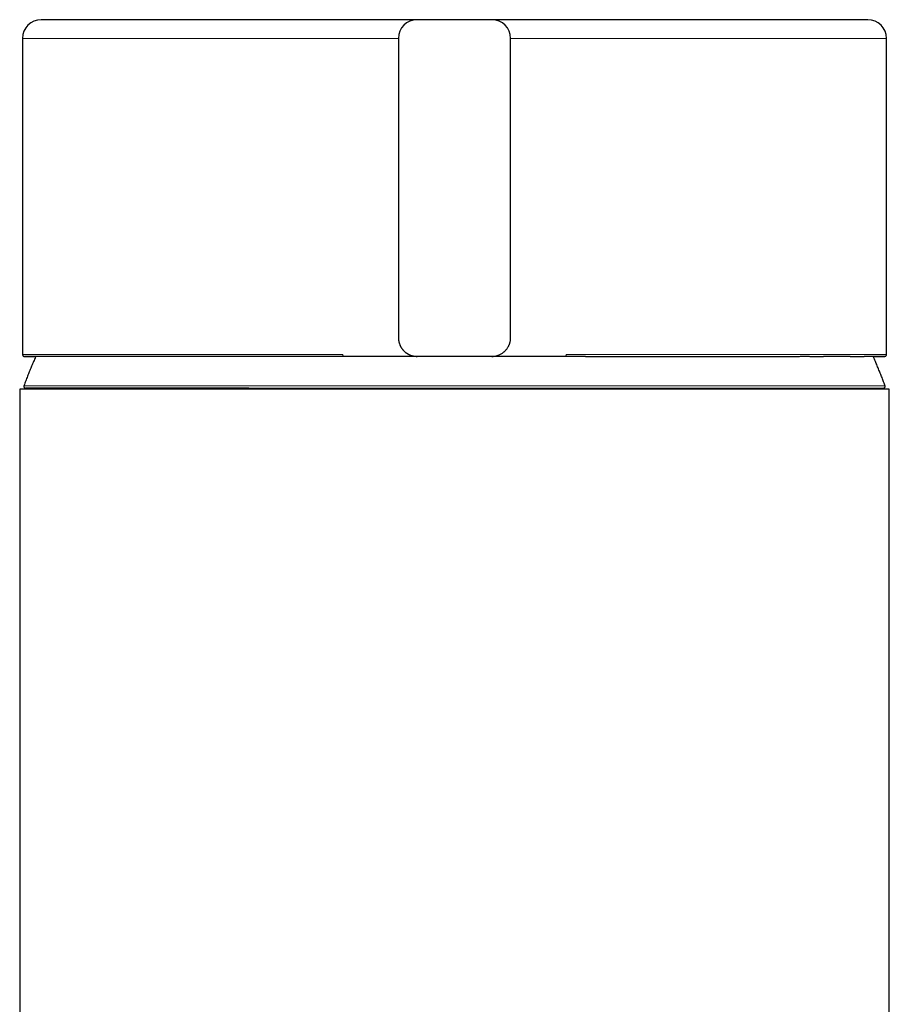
# Model space of a CAD drawing. Header units: millimetres. Extents: x 8 to 623, y 12 to 616.
# Tile 46 of 48: x 302 to 348, y 563 to 616. Entities that reach past the tile are written whole.
import ezdxf

# ---------------------------------------------------------------- set-up
doc = ezdxf.new("R2010")
doc.units = ezdxf.units.MM

msp = doc.modelspace()

# ---------------------------------------------------------------- linework, layer by layer
at = {"color": 7, "linetype": 'Continuous', "lineweight": 30}
for p, q in [((326.803, 615.936), (322.803, 615.936)), ((301.703, 614.936), (301.703, 598.036)), ((321.803, 614.936), (321.803, 598.936)), ((327.803, 598.936), (327.803, 614.936)), ((347.903, 598.036), (347.903, 614.936)), ((301.806, 597.936), (301.803, 597.936)), ((318.894, 597.936), (318.862, 597.936)), ((326.803, 597.936), (322.803, 597.936)), ((322.803, 597.936), (322.803, 597.936)), ((330.744, 597.936), (330.711, 597.936)), ((347.803, 597.936), (347.801, 597.936)), ((301.553, 596.186), (301.553, 371.186)), ((324.803, 596.186), (301.553, 596.186)), ((302.479, 596.236), (302.461, 596.186)), ((348.053, 596.186), (324.803, 596.186)), ((347.145, 596.186), (347.127, 596.236)), ((348.053, 371.186), (348.053, 596.186))]:
    msp.add_line(p, q, dxfattribs=at)
at = {"color": 8, "linetype": 'Continuous', "lineweight": 0}
for p, q in [((318.836, 614.936), (301.703, 614.936)), ((318.836, 614.936), (321.803, 614.936)), ((327.803, 614.936), (330.77, 614.936)), ((330.77, 614.936), (347.903, 614.936)), ((301.782, 596.37), (347.824, 596.37))]:
    msp.add_line(p, q, dxfattribs=at)
at = {"color": 7, "linetype": 'Continuous', "lineweight": 30}
for centre, radius, start, end in [((302.703, 614.936), 1, 90, 180), ((322.803, 614.936), 1, 90, 180), ((326.803, 614.936), 1, 360, 90), ((346.903, 614.936), 1, 360, 90), ((301.876, 596.336), 0.1, 159.9882, 270), ((347.73, 596.336), 0.1, 270, 20.0118)]:
    msp.add_arc(centre, radius, start, end, dxfattribs=at)
for points, knots in [([(319.094, 615.936), (318.943, 615.936), (318.64, 615.936), (318.19, 615.936), (317.742, 615.936), (317.299, 615.936), (316.909, 615.936), (316.572, 615.936), (316.287, 615.936), (316.003, 615.936), (315.719, 615.936), (315.432, 615.936), (315.093, 615.936), (314.707, 615.936), (314.278, 615.936), (313.854, 615.936), (313.513, 615.936), (313.25, 615.936), (313.065, 615.936), (312.881, 615.936), (312.698, 615.936), (312.517, 615.936), (312.336, 615.936), (312.075, 615.936), (311.739, 615.936), (311.33, 615.936), (310.928, 615.936), (310.534, 615.936), (310.176, 615.936), (309.851, 615.936), (309.557, 615.936), (309.268, 615.936), (308.983, 615.936), (308.69, 615.936), (308.391, 615.936), (308.089, 615.936), (307.795, 615.936), (307.507, 615.936), (307.227, 615.936), (306.955, 615.936), (306.689, 615.936), (306.435, 615.936), (306.193, 615.936), (305.963, 615.936), (305.74, 615.936), (305.524, 615.936), (305.316, 615.936), (305.12, 615.936), (304.934, 615.936), (304.758, 615.936), (304.589, 615.936), (304.428, 615.936), (304.262, 615.936), (304.094, 615.936), (303.924, 615.936), (303.764, 615.936), (303.643, 615.936), (303.555, 615.936), (303.494, 615.936), (303.435, 615.936), (303.379, 615.936), (303.324, 615.936), (303.272, 615.936), (303.203, 615.936), (303.12, 615.936), (303.029, 615.936), (302.95, 615.936), (302.882, 615.936), (302.831, 615.936), (302.793, 615.936), (302.766, 615.936), (302.744, 615.936), (302.727, 615.936), (302.714, 615.936), (302.705, 615.936), (302.704, 615.936), (302.703, 615.936)], [0, 0, 0, 0, 0.016282, 0.032543, 0.04879, 0.06503, 0.08127, 0.091908, 0.102551, 0.113202, 0.123863, 0.134778, 0.145973, 0.162745, 0.179501, 0.19625, 0.212999, 0.220521, 0.228046, 0.235574, 0.243106, 0.250643, 0.258185, 0.265733, 0.283428, 0.301096, 0.318745, 0.336387, 0.35403, 0.3679, 0.38178, 0.395677, 0.409645, 0.423792, 0.439561, 0.455313, 0.471057, 0.486798, 0.502544, 0.518302, 0.534077, 0.549877, 0.564886, 0.579873, 0.594846, 0.609809, 0.624768, 0.639729, 0.653842, 0.667967, 0.682109, 0.696216, 0.710117, 0.727471, 0.744806, 0.762133, 0.779461, 0.787243, 0.795028, 0.802816, 0.810609, 0.818407, 0.826211, 0.834021, 0.851122, 0.868198, 0.885258, 0.902311, 0.919365, 0.930537, 0.941715, 0.952902, 0.9641, 0.975058, 0.985716, 1, 1, 1, 1]), ([(322.803, 615.936), (322.802, 615.936), (322.8, 615.936), (322.785, 615.936), (322.76, 615.936), (322.731, 615.936), (322.703, 615.936), (322.678, 615.936), (322.651, 615.936), (322.62, 615.936), (322.588, 615.936), (322.54, 615.936), (322.473, 615.936), (322.381, 615.936), (322.28, 615.936), (322.168, 615.936), (322.045, 615.936), (321.913, 615.936), (321.771, 615.936), (321.622, 615.936), (321.466, 615.936), (321.302, 615.936), (321.158, 615.936), (321.037, 615.936), (320.942, 615.936), (320.845, 615.936), (320.746, 615.936), (320.645, 615.936), (320.513, 615.936), (320.349, 615.936), (320.15, 615.936), (319.948, 615.936), (319.741, 615.936), (319.53, 615.936), (319.314, 615.936), (319.168, 615.936), (319.094, 615.936)], [0, 0, 0, 0, 0.034206, 0.06824, 0.10217, 0.136063, 0.153827, 0.171609, 0.18942, 0.207269, 0.225166, 0.243121, 0.280012, 0.316696, 0.353258, 0.389783, 0.426358, 0.463069, 0.499999, 0.536154, 0.572109, 0.607944, 0.643739, 0.662501, 0.681286, 0.700105, 0.718971, 0.737894, 0.756885, 0.791787, 0.826511, 0.86113, 0.895716, 0.930341, 0.965079, 1, 1, 1, 1]), ([(330.511, 615.936), (330.44, 615.936), (330.296, 615.936), (330.085, 615.936), (329.878, 615.936), (329.707, 615.936), (329.571, 615.936), (329.467, 615.936), (329.365, 615.936), (329.263, 615.936), (329.163, 615.936), (329.029, 615.936), (328.865, 615.936), (328.673, 615.936), (328.49, 615.936), (328.314, 615.936), (328.147, 615.936), (327.987, 615.936), (327.837, 615.936), (327.696, 615.936), (327.566, 615.936), (327.446, 615.936), (327.353, 615.936), (327.283, 615.936), (327.231, 615.936), (327.183, 615.936), (327.137, 615.936), (327.094, 615.936), (327.042, 615.936), (326.986, 615.936), (326.93, 615.936), (326.883, 615.936), (326.847, 615.936), (326.822, 615.936), (326.806, 615.936), (326.804, 615.936), (326.803, 615.936)], [0, 0, 0, 0, 0.034206, 0.06824, 0.102169, 0.136063, 0.153827, 0.171609, 0.18942, 0.207269, 0.225166, 0.243121, 0.280012, 0.316696, 0.353258, 0.389783, 0.426358, 0.463069, 0.499999, 0.536154, 0.572109, 0.607944, 0.643739, 0.662501, 0.681286, 0.700106, 0.718971, 0.737894, 0.756885, 0.791787, 0.826512, 0.86113, 0.895716, 0.930341, 0.965078, 1, 1, 1, 1]), ([(346.903, 615.936), (346.903, 615.936), (346.903, 615.936), (346.9, 615.936), (346.893, 615.936), (346.88, 615.936), (346.86, 615.936), (346.83, 615.936), (346.784, 615.936), (346.729, 615.936), (346.674, 615.936), (346.628, 615.936), (346.592, 615.936), (346.555, 615.936), (346.515, 615.936), (346.473, 615.936), (346.429, 615.936), (346.363, 615.936), (346.269, 615.936), (346.141, 615.936), (346.003, 615.936), (345.852, 615.936), (345.703, 615.936), (345.556, 615.936), (345.414, 615.936), (345.265, 615.936), (345.109, 615.936), (344.938, 615.936), (344.752, 615.936), (344.552, 615.936), (344.343, 615.936), (344.126, 615.936), (343.901, 615.936), (343.667, 615.936), (343.425, 615.936), (343.179, 615.936), (342.93, 615.936), (342.678, 615.936), (342.42, 615.936), (342.155, 615.936), (341.884, 615.936), (341.611, 615.936), (341.337, 615.936), (341.063, 615.936), (340.783, 615.936), (340.5, 615.936), (340.189, 615.936), (339.849, 615.936), (339.478, 615.936), (339.099, 615.936), (338.784, 615.936), (338.536, 615.936), (338.359, 615.936), (338.18, 615.936), (338, 615.936), (337.818, 615.936), (337.635, 615.936), (337.377, 615.936), (337.042, 615.936), (336.627, 615.936), (336.207, 615.936), (335.782, 615.936), (335.4, 615.936), (335.065, 615.936), (334.777, 615.936), (334.487, 615.936), (334.197, 615.936), (333.909, 615.936), (333.575, 615.936), (333.191, 615.936), (332.753, 615.936), (332.311, 615.936), (331.867, 615.936), (331.418, 615.936), (330.967, 615.936), (330.663, 615.936), (330.511, 615.936)], [0, 0, 0, 0, 0.002793, 0.013445, 0.024107, 0.035023, 0.046217, 0.06299, 0.079746, 0.096495, 0.113244, 0.120766, 0.128291, 0.135819, 0.143351, 0.150888, 0.15843, 0.165978, 0.183673, 0.20134, 0.21899, 0.236632, 0.254275, 0.268145, 0.282026, 0.295922, 0.30989, 0.324037, 0.339806, 0.355558, 0.371302, 0.387044, 0.40279, 0.418547, 0.434322, 0.450122, 0.465131, 0.480119, 0.495091, 0.510054, 0.525013, 0.539974, 0.554088, 0.568213, 0.582355, 0.596461, 0.610363, 0.627716, 0.645052, 0.662379, 0.679706, 0.687489, 0.695274, 0.703062, 0.710855, 0.718653, 0.726457, 0.734267, 0.751368, 0.768444, 0.785504, 0.802557, 0.819611, 0.830783, 0.841961, 0.853148, 0.864346, 0.875305, 0.885964, 0.902261, 0.918544, 0.934819, 0.951095, 0.967379, 0.983678, 1, 1, 1, 1]), ([(321.803, 598.936), (321.804, 598.91), (321.805, 598.858), (321.814, 598.781), (321.829, 598.706), (321.848, 598.635), (321.873, 598.567), (321.902, 598.499), (321.939, 598.431), (321.982, 598.364), (322.032, 598.298), (322.092, 598.231), (322.165, 598.164), (322.241, 598.108), (322.311, 598.064), (322.374, 598.032), (322.447, 598), (322.532, 597.972), (322.626, 597.95), (322.716, 597.938), (322.775, 597.937), (322.803, 597.936)], [0, 0, 0, 0, 0.049008, 0.099691, 0.147989, 0.19451, 0.239846, 0.2868, 0.335769, 0.386734, 0.439627, 0.493147, 0.56029, 0.627709, 0.672823, 0.717998, 0.762274, 0.826317, 0.887543, 0.946579, 1, 1, 1, 1]), ([(321.803, 598.936), (321.804, 598.905), (321.805, 598.842), (321.819, 598.748), (321.842, 598.655), (321.874, 598.563), (321.915, 598.473), (321.955, 598.404), (321.989, 598.354), (322.014, 598.321), (322.04, 598.289), (322.067, 598.258), (322.108, 598.216), (322.166, 598.163), (322.233, 598.113), (322.294, 598.074), (322.333, 598.053), (322.361, 598.039), (322.375, 598.032), (322.39, 598.025), (322.405, 598.019), (322.42, 598.012), (322.444, 598.002), (322.48, 597.989), (322.53, 597.973), (322.587, 597.959), (322.652, 597.947), (322.725, 597.938), (322.776, 597.936), (322.803, 597.936)], [0, 0, 0, 0, 0.059531, 0.119823, 0.180909, 0.242845, 0.305672, 0.369437, 0.395224, 0.421168, 0.447277, 0.473543, 0.499974, 0.55983, 0.6231, 0.660042, 0.698061, 0.708197, 0.718412, 0.728698, 0.739058, 0.749493, 0.760002, 0.788976, 0.822359, 0.86015, 0.902356, 0.948975, 1, 1, 1, 1]), ([(326.803, 597.936), (326.827, 597.936), (326.873, 597.937), (326.939, 597.945), (327, 597.955), (327.052, 597.967), (327.097, 597.98), (327.126, 597.989), (327.145, 597.996), (327.154, 597.999), (327.162, 598.003), (327.171, 598.006), (327.178, 598.009), (327.21, 598.022), (327.263, 598.047), (327.333, 598.086), (327.388, 598.124), (327.431, 598.157), (327.456, 598.179), (327.472, 598.193), (327.48, 598.2), (327.488, 598.207), (327.496, 598.215), (327.503, 598.222), (327.529, 598.248), (327.57, 598.292), (327.62, 598.358), (327.657, 598.414), (327.683, 598.461), (327.698, 598.49), (327.707, 598.508), (327.711, 598.518), (327.715, 598.527), (327.719, 598.535), (327.723, 598.544), (327.733, 598.567), (327.747, 598.603), (327.762, 598.652), (327.775, 598.698), (327.785, 598.744), (327.793, 598.792), (327.799, 598.842), (327.802, 598.889), (327.803, 598.92), (327.803, 598.936)], [0, 0, 0, 0, 0.045893, 0.088263, 0.127103, 0.162412, 0.190564, 0.215982, 0.222189, 0.228209, 0.234039, 0.239683, 0.245141, 0.250412, 0.305178, 0.356198, 0.403453, 0.43259, 0.460084, 0.467021, 0.47384, 0.480543, 0.487139, 0.493623, 0.499998, 0.557345, 0.609761, 0.657231, 0.685843, 0.712311, 0.718886, 0.725315, 0.731599, 0.737732, 0.743734, 0.74958, 0.785326, 0.818069, 0.847855, 0.874802, 0.909176, 0.940458, 0.970047, 1, 1, 1, 1]), ([(301.703, 598.036), (301.703, 598.028), (301.704, 598.013), (301.712, 597.994), (301.718, 597.982), (301.723, 597.976), (301.724, 597.974), (301.725, 597.973), (301.725, 597.973), (301.726, 597.972), (301.728, 597.97), (301.729, 597.968), (301.733, 597.964), (301.738, 597.96), (301.745, 597.954), (301.753, 597.949), (301.764, 597.944), (301.776, 597.94), (301.791, 597.936), (301.801, 597.936), (301.806, 597.936)], [0, 0, 0, 0, 0.051266, 0.092189, 0.122843, 0.134372, 0.136849, 0.138078, 0.139415, 0.142653, 0.146944, 0.159207, 0.176728, 0.22805, 0.301376, 0.396815, 0.514405, 0.654146, 0.81602, 1, 1, 1, 1]), ([(347.803, 597.936), (347.809, 597.936), (347.819, 597.936), (347.837, 597.941), (347.852, 597.948), (347.862, 597.955), (347.865, 597.957), (347.866, 597.958), (347.872, 597.963), (347.879, 597.97), (347.888, 597.982), (347.895, 597.996), (347.902, 598.014), (347.903, 598.028), (347.903, 598.036)], [0, 0, 0, 0, 0.192245, 0.351056, 0.481636, 0.539305, 0.542791, 0.547697, 0.566694, 0.642937, 0.703145, 0.782574, 0.881511, 1, 1, 1, 1]), ([(302.415, 597.936), (302.41, 597.925), (302.369, 597.835), (302.295, 597.663), (302.192, 597.422), (302.092, 597.178), (301.995, 596.934), (301.9, 596.688), (301.829, 596.5), (301.791, 596.394), (301.783, 596.37)], [0, 0, 0, 0, 0.020776, 0.176189, 0.33172, 0.487377, 0.643157, 0.799077, 0.955151, 1, 1, 1, 1]), ([(318.862, 597.936), (318.708, 597.936), (318.4, 597.936), (317.941, 597.936), (317.486, 597.936), (317.033, 597.936), (316.584, 597.936), (316.138, 597.936), (315.696, 597.936), (315.251, 597.936), (314.804, 597.936), (314.354, 597.936), (313.91, 597.936), (313.47, 597.936), (313.036, 597.936), (312.614, 597.936), (312.205, 597.936), (311.806, 597.936), (311.414, 597.936), (311.027, 597.936), (310.647, 597.936), (310.272, 597.936), (309.904, 597.936), (309.537, 597.936), (309.17, 597.936), (308.806, 597.936), (308.449, 597.936), (308.1, 597.936), (307.759, 597.936), (307.431, 597.936), (307.116, 597.936), (306.814, 597.936), (306.519, 597.936), (306.232, 597.936), (305.954, 597.936), (305.683, 597.936), (305.421, 597.936), (305.163, 597.936), (304.91, 597.936), (304.663, 597.936), (304.426, 597.936), (304.198, 597.936), (303.98, 597.936), (303.774, 597.936), (303.582, 597.936), (303.402, 597.936), (303.231, 597.936), (303.069, 597.936), (302.917, 597.936), (302.774, 597.936), (302.641, 597.936), (302.516, 597.936), (302.399, 597.936), (302.29, 597.936), (302.193, 597.936), (302.106, 597.936), (302.03, 597.936), (301.966, 597.936), (301.913, 597.936), (301.871, 597.936), (301.839, 597.936), (301.816, 597.936), (301.81, 597.936), (301.807, 597.936)], [0, 0, 0, 0, 0.016123, 0.032247, 0.04837, 0.064494, 0.080617, 0.096741, 0.112864, 0.128988, 0.145879, 0.16277, 0.179662, 0.196553, 0.213444, 0.230335, 0.246459, 0.262582, 0.278706, 0.294829, 0.310953, 0.327076, 0.3432, 0.359323, 0.376214, 0.393106, 0.409997, 0.426888, 0.443779, 0.460671, 0.476794, 0.492918, 0.509041, 0.525165, 0.541288, 0.557412, 0.573535, 0.589659, 0.60655, 0.623441, 0.640332, 0.657224, 0.674115, 0.691006, 0.70713, 0.723253, 0.739377, 0.7555, 0.771624, 0.787747, 0.803871, 0.819994, 0.836886, 0.853777, 0.870668, 0.88756, 0.904451, 0.921342, 0.937466, 0.953589, 0.969713, 0.985836, 1, 1, 1, 1]), ([(301.807, 597.936), (301.808, 597.936), (301.811, 597.936), (301.827, 597.936), (301.856, 597.936), (301.896, 597.936), (301.947, 597.936), (302.009, 597.936), (302.082, 597.936), (302.164, 597.936), (302.255, 597.936), (302.338, 597.936), (302.395, 597.936), (302.415, 597.936)], [0, 0, 0, 0, 0.050097, 0.146845, 0.248199, 0.349554, 0.450909, 0.552264, 0.653619, 0.754974, 0.851722, 0.94847, 1, 1, 1, 1]), ([(322.801, 597.936), (322.801, 597.936), (322.799, 597.936), (322.793, 597.936), (322.785, 597.936), (322.775, 597.936), (322.762, 597.936), (322.747, 597.936), (322.725, 597.936), (322.694, 597.936), (322.651, 597.936), (322.599, 597.936), (322.54, 597.936), (322.478, 597.936), (322.414, 597.936), (322.35, 597.936), (322.281, 597.936), (322.207, 597.936), (322.129, 597.936), (322.044, 597.936), (321.953, 597.936), (321.855, 597.936), (321.773, 597.936), (321.71, 597.936), (321.668, 597.936), (321.625, 597.936), (321.581, 597.936), (321.537, 597.936), (321.456, 597.936), (321.335, 597.936), (321.17, 597.936), (320.996, 597.936), (320.821, 597.936), (320.646, 597.936), (320.479, 597.936), (320.361, 597.936), (320.293, 597.936), (320.272, 597.936), (320.251, 597.936), (320.229, 597.936), (320.208, 597.936), (320.156, 597.936), (320.073, 597.936), (319.956, 597.936), (319.833, 597.936), (319.704, 597.936), (319.57, 597.936), (319.438, 597.936), (319.313, 597.936), (319.198, 597.936), (319.09, 597.936), (318.99, 597.936), (318.925, 597.936), (318.894, 597.936)], [0, 0, 0, 0, 0.014905, 0.031081, 0.04698, 0.062613, 0.077991, 0.093127, 0.108032, 0.134167, 0.160361, 0.18668, 0.213188, 0.239946, 0.261941, 0.284055, 0.306322, 0.32877, 0.351432, 0.374337, 0.398946, 0.42372, 0.448692, 0.458565, 0.468476, 0.478426, 0.488417, 0.498452, 0.508532, 0.542527, 0.577159, 0.612497, 0.648604, 0.681062, 0.714201, 0.743955, 0.747894, 0.751842, 0.755801, 0.75977, 0.763749, 0.767738, 0.788281, 0.809736, 0.832107, 0.8554, 0.879617, 0.904271, 0.92623, 0.94678, 0.965923, 0.983662, 1, 1, 1, 1]), ([(330.711, 597.936), (330.683, 597.936), (330.625, 597.936), (330.534, 597.936), (330.438, 597.936), (330.335, 597.936), (330.227, 597.936), (330.113, 597.936), (329.977, 597.936), (329.824, 597.936), (329.701, 597.936), (329.626, 597.936), (329.595, 597.936), (329.565, 597.936), (329.535, 597.936), (329.505, 597.936), (329.476, 597.936), (329.447, 597.936), (329.358, 597.936), (329.211, 597.936), (329.011, 597.936), (328.818, 597.936), (328.642, 597.936), (328.48, 597.936), (328.368, 597.936), (328.294, 597.936), (328.257, 597.936), (328.22, 597.936), (328.184, 597.936), (328.148, 597.936), (328.09, 597.936), (328.011, 597.936), (327.913, 597.936), (327.819, 597.936), (327.728, 597.936), (327.641, 597.936), (327.551, 597.936), (327.459, 597.936), (327.367, 597.936), (327.282, 597.936), (327.203, 597.936), (327.132, 597.936), (327.069, 597.936), (327.014, 597.936), (326.975, 597.936), (326.948, 597.936), (326.932, 597.936), (326.916, 597.936), (326.902, 597.936), (326.888, 597.936), (326.867, 597.936), (326.842, 597.936), (326.82, 597.936), (326.805, 597.936), (326.804, 597.936), (326.803, 597.936)], [0, 0, 0, 0, 0.014529, 0.030193, 0.046995, 0.064936, 0.08402, 0.104246, 0.125077, 0.155935, 0.185233, 0.190806, 0.196319, 0.201772, 0.207166, 0.2125, 0.217775, 0.22299, 0.228147, 0.266311, 0.303572, 0.339979, 0.375589, 0.406313, 0.436508, 0.444335, 0.452129, 0.459892, 0.467624, 0.475326, 0.482999, 0.505395, 0.527596, 0.549626, 0.571505, 0.593258, 0.614908, 0.641824, 0.668435, 0.694791, 0.720945, 0.746949, 0.771419, 0.795692, 0.819818, 0.829266, 0.838704, 0.848132, 0.857554, 0.866974, 0.876394, 0.90577, 0.936103, 0.967486, 1, 1, 1, 1]), ([(331.804, 597.936), (331.76, 597.936), (331.563, 597.936), (331.21, 597.936), (330.899, 597.936), (330.744, 597.936)], [0, 0, 0, 0, 0.125518, 0.562759, 1, 1, 1, 1]), ([(331.805, 597.936), (331.832, 597.936), (331.937, 597.936), (332.117, 597.936), (332.342, 597.936), (332.558, 597.937), (332.764, 597.937), (332.96, 597.937), (333.147, 597.937), (333.325, 597.937), (333.496, 597.938), (333.659, 597.938), (333.815, 597.938), (333.967, 597.938), (334.116, 597.938), (334.264, 597.938), (334.411, 597.938), (334.628, 597.938), (334.914, 597.938), (335.266, 597.938), (335.611, 597.938), (335.951, 597.938), (336.317, 597.938), (336.71, 597.938), (337.129, 597.938), (337.541, 597.938), (337.948, 597.938), (338.349, 597.938), (338.744, 597.938), (339.11, 597.938), (339.45, 597.938), (339.764, 597.938), (340.072, 597.938), (340.376, 597.938), (340.676, 597.938), (340.966, 597.938), (341.248, 597.938), (341.523, 597.938), (341.796, 597.938), (342.067, 597.938), (342.295, 597.938), (342.478, 597.938), (342.618, 597.938), (342.749, 597.938), (342.874, 597.938), (342.991, 597.938), (343.101, 597.938), (343.203, 597.938), (343.299, 597.939), (343.371, 597.939), (343.423, 597.939), (343.457, 597.939), (343.495, 597.939), (343.537, 597.939), (343.583, 597.939), (343.636, 597.939), (343.697, 597.939), (343.766, 597.939), (343.841, 597.938), (343.921, 597.938), (344.006, 597.937), (344.097, 597.937), (344.192, 597.937), (344.293, 597.936), (344.397, 597.936), (344.48, 597.936), (344.528, 597.936), (344.541, 597.936)], [0, 0, 0, 0, 0.005082, 0.019815, 0.034049, 0.047781, 0.061006, 0.073496, 0.085489, 0.096979, 0.107963, 0.118644, 0.128789, 0.138617, 0.1484, 0.15814, 0.167836, 0.177489, 0.201426, 0.225082, 0.248451, 0.271632, 0.294815, 0.324392, 0.353973, 0.383553, 0.413144, 0.442745, 0.47235, 0.501951, 0.526568, 0.551194, 0.575826, 0.600457, 0.625086, 0.64978, 0.673337, 0.697175, 0.721293, 0.745691, 0.770369, 0.78405, 0.797178, 0.809747, 0.821753, 0.833192, 0.843872, 0.854, 0.863574, 0.87259, 0.875813, 0.879233, 0.883105, 0.887432, 0.892213, 0.89745, 0.904207, 0.911599, 0.919628, 0.928295, 0.937799, 0.94797, 0.958812, 0.970325, 0.982512, 0.995375, 1, 1, 1, 1]), ([(345.966, 597.936), (345.942, 597.936), (345.856, 597.936), (345.7, 597.936), (345.497, 597.936), (345.284, 597.936), (345.063, 597.936), (344.834, 597.936), (344.659, 597.936), (344.558, 597.936), (344.539, 597.936)], [0, 0, 0, 0, 0.059027, 0.210283, 0.361538, 0.512793, 0.664049, 0.815304, 0.963859, 1, 1, 1, 1]), ([(345.968, 597.936), (345.997, 597.936), (346.085, 597.936), (346.222, 597.936), (346.381, 597.936), (346.53, 597.936), (346.641, 597.936), (346.698, 597.936), (346.712, 597.936)], [0, 0, 0, 0, 0.102652, 0.310393, 0.518491, 0.726921, 0.935656, 1, 1, 1, 1]), ([(347.802, 597.936), (347.802, 597.936), (347.801, 597.936), (347.787, 597.936), (347.764, 597.936), (347.731, 597.936), (347.688, 597.936), (347.635, 597.936), (347.572, 597.936), (347.5, 597.936), (347.418, 597.936), (347.327, 597.936), (347.228, 597.936), (347.119, 597.936), (347, 597.936), (346.871, 597.936), (346.773, 597.936), (346.716, 597.936), (346.709, 597.936)], [0, 0, 0, 0, 0.049614, 0.117235, 0.184855, 0.252476, 0.31995, 0.387423, 0.454897, 0.52237, 0.589843, 0.656112, 0.72238, 0.788649, 0.854918, 0.922539, 0.990159, 1, 1, 1, 1]), ([(347.823, 596.37), (347.821, 596.378), (347.79, 596.463), (347.729, 596.626), (347.64, 596.86), (347.548, 597.092), (347.454, 597.324), (347.357, 597.555), (347.27, 597.759), (347.214, 597.886), (347.191, 597.936)], [0, 0, 0, 0, 0.013494, 0.16134, 0.309311, 0.457406, 0.60562, 0.753935, 0.902365, 1, 1, 1, 1]), ([(347.191, 597.936), (347.195, 597.936), (347.236, 597.936), (347.306, 597.936), (347.4, 597.936), (347.484, 597.936), (347.558, 597.936), (347.622, 597.936), (347.676, 597.936), (347.721, 597.936), (347.756, 597.936), (347.782, 597.936), (347.799, 597.936), (347.802, 597.936), (347.803, 597.936)], [0, 0, 0, 0, 0.007932, 0.098655, 0.189378, 0.280101, 0.370824, 0.459927, 0.54903, 0.638133, 0.727236, 0.818157, 0.909079, 1, 1, 1, 1]), ([(313.811, 596.236), (313.683, 596.236), (313.427, 596.236), (313.048, 596.236), (312.674, 596.236), (312.304, 596.236), (311.939, 596.236), (311.618, 596.236), (311.34, 596.236), (311.102, 596.236), (310.866, 596.236), (310.633, 596.236), (310.398, 596.236), (310.161, 596.236), (309.891, 596.236), (309.591, 596.236), (309.266, 596.236), (308.947, 596.236), (308.634, 596.236), (308.316, 596.236), (307.995, 596.236), (307.745, 596.236), (307.571, 596.236), (307.472, 596.236), (307.373, 596.236), (307.274, 596.236), (307.098, 596.236), (306.848, 596.236), (306.529, 596.236), (306.221, 596.236), (305.922, 596.236), (305.675, 596.236), (305.476, 596.236), (305.321, 596.236), (305.169, 596.236), (305.02, 596.236), (304.875, 596.236), (304.732, 596.236), (304.569, 596.236), (304.387, 596.236), (304.189, 596.236), (304, 596.236), (303.818, 596.236), (303.644, 596.236), (303.468, 596.236), (303.292, 596.236), (303.118, 596.236), (302.954, 596.236), (302.809, 596.236), (302.682, 596.236), (302.569, 596.236), (302.466, 596.236), (302.37, 596.236), (302.283, 596.236), (302.213, 596.236), (302.157, 596.236), (302.112, 596.236), (302.072, 596.236), (302.035, 596.236), (302.002, 596.236), (301.973, 596.236), (301.941, 596.236), (301.91, 596.236), (301.887, 596.236), (301.876, 596.236), (301.877, 596.236), (301.877, 596.236)], [0, 0, 0, 0, 0.017896, 0.035769, 0.053623, 0.071466, 0.089305, 0.107145, 0.119164, 0.13119, 0.143223, 0.155266, 0.16732, 0.179892, 0.192664, 0.210525, 0.228367, 0.246199, 0.264025, 0.281854, 0.301475, 0.321114, 0.327292, 0.333473, 0.339657, 0.345845, 0.352036, 0.373217, 0.394361, 0.41548, 0.436583, 0.457683, 0.469527, 0.481375, 0.493229, 0.505091, 0.516963, 0.528847, 0.540745, 0.558776, 0.576779, 0.59476, 0.612726, 0.630684, 0.648641, 0.66981, 0.690998, 0.712214, 0.733471, 0.751502, 0.769505, 0.787487, 0.805453, 0.823411, 0.841367, 0.853462, 0.865562, 0.877669, 0.889783, 0.901909, 0.914046, 0.926199, 0.947379, 0.968523, 0.989642, 1, 1, 1, 1]), ([(313.811, 596.236), (313.946, 596.236), (314.217, 596.236), (314.627, 596.236), (315.04, 596.236), (315.458, 596.236), (315.879, 596.236), (316.273, 596.236), (316.64, 596.236), (316.978, 596.236), (317.318, 596.236), (317.663, 596.236), (318.013, 596.236), (318.393, 596.236), (318.8, 596.236), (319.233, 596.236), (319.668, 596.236), (320.104, 596.236), (320.54, 596.236), (320.975, 596.236), (321.409, 596.236), (321.845, 596.236), (322.279, 596.236), (322.71, 596.236), (323.139, 596.236), (323.568, 596.236), (323.996, 596.236), (324.425, 596.236), (324.88, 596.236), (325.36, 596.236), (325.865, 596.236), (326.371, 596.236), (326.85, 596.236), (327.302, 596.236), (327.726, 596.236), (328.149, 596.236), (328.57, 596.236), (328.99, 596.236), (329.433, 596.236), (329.899, 596.236), (330.388, 596.236), (330.874, 596.236), (331.309, 596.236), (331.693, 596.236), (332.026, 596.236), (332.356, 596.236), (332.685, 596.236), (333.011, 596.236), (333.336, 596.236), (333.659, 596.236), (334.007, 596.236), (334.38, 596.236), (334.776, 596.236), (335.17, 596.236), (335.556, 596.236), (335.951, 596.236), (336.353, 596.236), (336.764, 596.236), (337.17, 596.236), (337.57, 596.236), (337.965, 596.236), (338.354, 596.236), (338.738, 596.236), (339.059, 596.236), (339.32, 596.236), (339.524, 596.236), (339.725, 596.236), (339.924, 596.236), (340.121, 596.236), (340.353, 596.236), (340.619, 596.236), (340.916, 596.236), (341.214, 596.236), (341.514, 596.236), (341.815, 596.236), (342.109, 596.236), (342.4, 596.236), (342.686, 596.236), (342.966, 596.236), (343.239, 596.236), (343.504, 596.236), (343.762, 596.236), (344.011, 596.236), (344.251, 596.236), (344.483, 596.236), (344.707, 596.236), (344.93, 596.236), (345.151, 596.236), (345.368, 596.236), (345.576, 596.236), (345.774, 596.236), (345.963, 596.236), (346.14, 596.236), (346.304, 596.236), (346.457, 596.236), (346.602, 596.236), (346.737, 596.236), (346.863, 596.236), (346.98, 596.236), (347.088, 596.236), (347.188, 596.236), (347.28, 596.236), (347.363, 596.236), (347.437, 596.236), (347.502, 596.236), (347.56, 596.236), (347.602, 596.236), (347.633, 596.236), (347.655, 596.236), (347.674, 596.236), (347.691, 596.236), (347.704, 596.236), (347.717, 596.236), (347.726, 596.236), (347.731, 596.236), (347.73, 596.236), (347.73, 596.236)], [0, 0, 0, 0, 0.009701, 0.019387, 0.029062, 0.03873, 0.048395, 0.05806, 0.065657, 0.073259, 0.080867, 0.088484, 0.096227, 0.104099, 0.113534, 0.122957, 0.132373, 0.141786, 0.151199, 0.160448, 0.169703, 0.178969, 0.188248, 0.19732, 0.206378, 0.215424, 0.224463, 0.233497, 0.242529, 0.253176, 0.263832, 0.274499, 0.285185, 0.294196, 0.303194, 0.31218, 0.321158, 0.330132, 0.339105, 0.349682, 0.360266, 0.370863, 0.381477, 0.38885, 0.396214, 0.40357, 0.410919, 0.418265, 0.425608, 0.43295, 0.440293, 0.449527, 0.458769, 0.468022, 0.477244, 0.486304, 0.496401, 0.506486, 0.516565, 0.526641, 0.536718, 0.546802, 0.556897, 0.567007, 0.572573, 0.578134, 0.58369, 0.589242, 0.59479, 0.600336, 0.609047, 0.617755, 0.626464, 0.6358, 0.645143, 0.654497, 0.663907, 0.673461, 0.683, 0.692528, 0.702049, 0.711567, 0.721084, 0.730436, 0.739794, 0.749163, 0.758547, 0.768683, 0.778803, 0.788909, 0.799007, 0.809101, 0.819196, 0.828718, 0.838248, 0.847791, 0.857307, 0.866673, 0.876025, 0.885366, 0.8947, 0.904031, 0.913362, 0.922529, 0.931704, 0.940889, 0.950087, 0.955472, 0.960851, 0.966226, 0.971598, 0.976966, 0.982331, 0.990759, 0.999186, 1, 1, 1, 1])]:
    msp.add_open_spline(points, degree=3, knots=knots, dxfattribs=at)
at = {"color": 8, "linetype": 'Continuous', "lineweight": 0}
for points, knots in [([(301.704, 598.036), (301.704, 598.036), (301.702, 598.036), (301.71, 598.036), (301.728, 598.036), (301.761, 598.036), (301.81, 598.036), (301.877, 598.036), (301.96, 598.036), (302.06, 598.036), (302.175, 598.036), (302.299, 598.036), (302.431, 598.036), (302.566, 598.036), (302.713, 598.036), (302.872, 598.036), (303.04, 598.036), (303.219, 598.036), (303.407, 598.036), (303.605, 598.036), (303.827, 598.036), (304.076, 598.036), (304.352, 598.036), (304.643, 598.036), (304.948, 598.036), (305.267, 598.036), (305.583, 598.036), (305.894, 598.036), (306.199, 598.036), (306.513, 598.036), (306.836, 598.036), (307.167, 598.036), (307.504, 598.036), (307.848, 598.036), (308.2, 598.036), (308.583, 598.036), (308.999, 598.036), (309.45, 598.036), (309.911, 598.036), (310.382, 598.036), (310.864, 598.036), (311.331, 598.036), (311.783, 598.036), (312.217, 598.036), (312.658, 598.036), (313.105, 598.036), (313.555, 598.036), (314.008, 598.036), (314.463, 598.036), (314.924, 598.036), (315.419, 598.036), (315.95, 598.036), (316.516, 598.036), (317.088, 598.036), (317.666, 598.036), (318.248, 598.036), (318.64, 598.036), (318.836, 598.036)], [0, 0, 0, 0, 0.003402, 0.020339, 0.037275, 0.054211, 0.074373, 0.094535, 0.114697, 0.13486, 0.155022, 0.175184, 0.192428, 0.209672, 0.226916, 0.244161, 0.261405, 0.278341, 0.295277, 0.312214, 0.32915, 0.349312, 0.369474, 0.389636, 0.409798, 0.42996, 0.450122, 0.467367, 0.484611, 0.501855, 0.519099, 0.536344, 0.55328, 0.570216, 0.587152, 0.604089, 0.624251, 0.644413, 0.664575, 0.684737, 0.704899, 0.725061, 0.742305, 0.75955, 0.776794, 0.794038, 0.811282, 0.828219, 0.845155, 0.862091, 0.879027, 0.89919, 0.919352, 0.939514, 0.959676, 0.979838, 1, 1, 1, 1]), ([(318.862, 597.936), (318.86, 597.936), (318.857, 597.937), (318.852, 597.943), (318.848, 597.952), (318.844, 597.965), (318.84, 597.98), (318.838, 597.997), (318.836, 598.016), (318.836, 598.029), (318.836, 598.036)], [0, 0, 0, 0, 0.125006, 0.250017, 0.374972, 0.499998, 0.624978, 0.750018, 0.874985, 1, 1, 1, 1]), ([(330.77, 598.036), (330.77, 598.029), (330.769, 598.016), (330.768, 597.997), (330.766, 597.98), (330.762, 597.965), (330.758, 597.952), (330.754, 597.943), (330.749, 597.937), (330.746, 597.936), (330.744, 597.936)], [0, 0, 0, 0, 0.12501, 0.249973, 0.375009, 0.499977, 0.625001, 0.750006, 0.874986, 1, 1, 1, 1]), ([(330.77, 598.036), (330.937, 598.036), (331.273, 598.036), (331.772, 598.036), (332.267, 598.036), (332.759, 598.036), (333.244, 598.036), (333.722, 598.036), (334.192, 598.036), (334.658, 598.036), (335.122, 598.036), (335.584, 598.036), (336.044, 598.036), (336.497, 598.036), (336.945, 598.036), (337.387, 598.036), (337.822, 598.036), (338.25, 598.036), (338.671, 598.036), (339.085, 598.036), (339.491, 598.036), (339.89, 598.036), (340.279, 598.036), (340.658, 598.036), (341.027, 598.036), (341.387, 598.036), (341.742, 598.036), (342.091, 598.036), (342.433, 598.036), (342.767, 598.036), (343.091, 598.036), (343.406, 598.036), (343.711, 598.036), (344.006, 598.036), (344.291, 598.036), (344.567, 598.036), (344.832, 598.036), (345.087, 598.036), (345.33, 598.036), (345.561, 598.036), (345.781, 598.036), (345.99, 598.036), (346.191, 598.036), (346.381, 598.036), (346.563, 598.036), (346.733, 598.036), (346.891, 598.036), (347.039, 598.036), (347.175, 598.036), (347.3, 598.036), (347.413, 598.036), (347.514, 598.036), (347.604, 598.036), (347.682, 598.036), (347.748, 598.036), (347.802, 598.036), (347.845, 598.036), (347.876, 598.036), (347.895, 598.036), (347.904, 598.036), (347.902, 598.036), (347.902, 598.036)], [0, 0, 0, 0, 0.017244, 0.034488, 0.051732, 0.068977, 0.086221, 0.103157, 0.120093, 0.13703, 0.153966, 0.171248, 0.18853, 0.205811, 0.223093, 0.240375, 0.257657, 0.274939, 0.292183, 0.309427, 0.326671, 0.343915, 0.36116, 0.378096, 0.395032, 0.411968, 0.428905, 0.446187, 0.463468, 0.48075, 0.498032, 0.515314, 0.532596, 0.549878, 0.567122, 0.584366, 0.60161, 0.618854, 0.636099, 0.653035, 0.669971, 0.686907, 0.703843, 0.721125, 0.738407, 0.755689, 0.772971, 0.790253, 0.807535, 0.824817, 0.842061, 0.859305, 0.876549, 0.893793, 0.911037, 0.927974, 0.94491, 0.961846, 0.978782, 0.996064, 1, 1, 1, 1])]:
    msp.add_open_spline(points, degree=3, knots=knots, dxfattribs=at)

doc.saveas('drawing.dxf')
